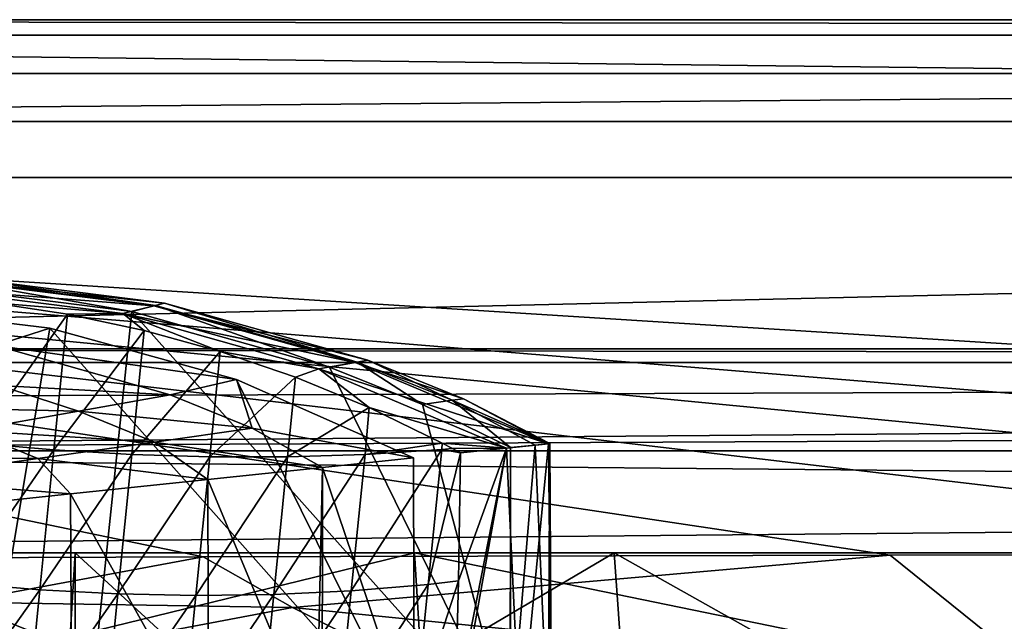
# Model space of a CAD drawing. Header units: metres. Extents: x -1204 to 0, y -809 to 0.
# Tile 27 of 111: x -1022 to -925, y -59 to 0. Entities that reach past the tile are written whole.
import ezdxf

# ---------------------------------------------------------------- set-up
doc = ezdxf.new("R2010")
doc.units = ezdxf.units.M

msp = doc.modelspace()

# ---------------------------------------------------------------- linework, layer by layer
at = {"layer": 'top'}
for points in [[(-1187.019287, -5.277068, 163.059708), (-1187.019287, -5.277068, 176.059402), (-17.019339, -5.277068, 163.059708)], [(-1187.019287, -5.277068, 176.059402), (-1187.019287, -5.277068, 2050.060059), (-17.019339, -5.277068, 163.059708)], [(-17.019339, -5.277068, 163.059708), (-1187.019287, -5.277068, 2050.060059), (-1187.019287, -5.277068, 2063.059814)], [(-17.019339, -5.277068, 2063.059814), (-17.019339, -5.277068, 2050.059814), (-1187.019287, -5.277068, 2063.059814)], [(-17.019339, -5.277068, 2050.059814), (-17.019339, -5.277068, 176.059708), (-1187.019287, -5.277068, 2063.059814)], [(-1187.019287, -5.277068, 2063.059814), (-17.019339, -5.277068, 176.059708), (-17.019339, -5.277068, 163.059708)], [(-1187.019287, -5.277068, 163.059708), (-17.019339, -5.277068, 163.059708), (-1153.019287, -32.277069, 163.059708)], [(-1153.019287, -32.277069, 2063.059814), (-17.019339, -5.277068, 2063.059814), (-1187.019287, -5.277068, 2063.059814)], [(-1153.019287, -32.277069, 163.059708), (-17.019339, -5.277068, 163.059708), (-51.019341, -32.277069, 163.059708)], [(-1153.019287, -32.277069, 2063.059814), (-51.019341, -32.277069, 2063.059814), (-17.019339, -5.277068, 2063.059814)], [(-1047.173706, -116.892311, 759.662781), (-1020.627686, -121.229866, 759.618347), (-1031.3573, -26.044889, 762.070984)], [(-1032.069214, -26.255997, 1155.719116), (-1029.562622, -25.436636, 1053.02832), (-1008.763489, -28.060339, 1053.02832)], [(-1029.422852, -25.402523, 850.190979), (-1031.3573, -26.044889, 762.070984), (-1010.938416, -28.620661, 762.05658)], [(-1031.3573, -26.044889, 762.070984), (-1020.627686, -121.229866, 759.618347), (-1010.938416, -28.620661, 762.05658)], [(-1029.562622, -25.436636, 1053.02832), (-1028.69812, -25.164673, 939.49585), (-1007.713623, -27.807247, 939.49585)], [(-1008.763489, -28.060339, 1053.02832), (-1029.562622, -25.436636, 1053.02832), (-1007.713623, -27.807247, 939.49585)], [(-1028.69812, -25.164673, 939.49585), (-1029.422852, -25.402523, 850.190979), (-1008.594543, -28.027124, 850.190979)], [(-1008.594543, -28.027124, 850.190979), (-1029.422852, -25.402523, 850.190979), (-1010.938416, -28.620661, 762.05658)], [(-1007.713623, -27.807247, 939.49585), (-1028.69812, -25.164673, 939.49585), (-1008.594543, -28.027124, 850.190979)], [(-1024.806763, -27.742964, 1211.873169), (-1032.069214, -26.255997, 1155.719116), (-1011.810425, -28.818233, 1155.719116)], [(-1011.810425, -28.818233, 1155.719116), (-1032.069214, -26.255997, 1155.719116), (-1008.763489, -28.060339, 1053.02832)], [(-1018.970886, -30.24612, 1279.58374), (-1037.808228, -27.956736, 1279.593994), (-1034.162354, -120.998398, 1277.180298)], [(-1037.808228, -27.956736, 1279.593994), (-1018.970886, -30.24612, 1279.58374), (-1024.291016, -31.963099, 1365.857788)], [(-1024.806763, -27.742964, 1211.873169), (-1017.226196, -28.892979, 1212.030884), (-1026.191528, -41.53653, 1213.513306)], [(-1017.226196, -28.892979, 1212.030884), (-1024.806763, -27.742964, 1211.873169), (-1011.810425, -28.818233, 1155.719116)], [(-1007.713623, -27.807247, 939.49585), (-987.802002, -33.394421, 939.49585), (-1008.763489, -28.060339, 1053.02832)], [(-1008.594543, -28.027124, 850.190979), (-988.831848, -33.574993, 850.190979), (-1007.713623, -27.807247, 939.49585)], [(-988.831848, -33.574993, 850.190979), (-987.802002, -33.394421, 939.49585), (-1007.713623, -27.807247, 939.49585)], [(-1017.226196, -28.892979, 1212.030884), (-1018.555237, -42.198116, 1213.630737), (-1026.191528, -41.53653, 1213.513306)], [(-1020.627686, -121.229866, 759.618347), (-973.836853, -70.232147, 761.068115), (-1010.938416, -28.620661, 762.05658)], [(-1017.226196, -28.892979, 1212.030884), (-1009.70813, -30.490362, 1212.491455), (-1018.555237, -42.198116, 1213.630737)], [(-1011.810425, -28.818233, 1155.719116), (-1009.70813, -30.490362, 1212.491455), (-1017.226196, -28.892979, 1212.030884)], [(-1008.763489, -28.060339, 1053.02832), (-989.029907, -33.604752, 1053.02832), (-1011.810425, -28.818233, 1155.719116)], [(-992.592346, -34.227879, 1155.719116), (-1002.25885, -32.542252, 1213.269409), (-1011.810425, -28.818233, 1155.719116)], [(-1002.25885, -32.542252, 1213.269409), (-1009.70813, -30.490362, 1212.491455), (-1011.810425, -28.818233, 1155.719116)], [(-989.029907, -33.604752, 1053.02832), (-992.592346, -34.227879, 1155.719116), (-1011.810425, -28.818233, 1155.719116)], [(-1010.938416, -28.620661, 762.05658), (-991.558472, -34.06818, 761.964722), (-1008.594543, -28.027124, 850.190979)], [(-1010.938416, -28.620661, 762.05658), (-973.836853, -70.232147, 761.068115), (-991.558472, -34.06818, 761.964722)], [(-987.802002, -33.394421, 939.49585), (-989.029907, -33.604752, 1053.02832), (-1008.763489, -28.060339, 1053.02832)], [(-991.558472, -34.06818, 761.964722), (-988.831848, -33.574993, 850.190979), (-1008.594543, -28.027124, 850.190979)], [(-983.266052, -70.487961, 1278.628784), (-1018.970886, -30.24612, 1279.58374), (-1034.162354, -120.998398, 1277.180298)], [(-1024.291016, -31.963099, 1365.857788), (-1018.970886, -30.24612, 1279.58374), (-1000.672791, -35.287968, 1279.500366)], [(-1000.672791, -35.287968, 1279.500366), (-1018.970886, -30.24612, 1279.58374), (-983.266052, -70.487961, 1278.628784)], [(-1009.70813, -30.490362, 1212.491455), (-1010.91095, -42.645256, 1213.986084), (-1018.555237, -42.198116, 1213.630737)], [(-1009.70813, -30.490362, 1212.491455), (-1002.25885, -32.542252, 1213.269409), (-1010.91095, -42.645256, 1213.986084)], [(-51.019341, -32.277069, 163.059708), (-56.019341, -33.616814, 163.059708), (-1153.019287, -32.277069, 163.059708)], [(-56.019341, -33.616814, 163.059708), (-1148.019287, -33.616814, 163.059708), (-1153.019287, -32.277069, 163.059708)], [(-1148.019287, -33.616814, 2063.059814), (-56.019341, -33.616814, 2063.059814), (-1153.019287, -32.277069, 2063.059814)], [(-56.019341, -33.616814, 2063.059814), (-51.019341, -32.277069, 2063.059814), (-1153.019287, -32.277069, 2063.059814)], [(-1000.672791, -35.287968, 1279.500366), (-1007.182068, -36.802269, 1365.85791), (-1024.291016, -31.963099, 1365.857788)], [(-1007.182068, -36.802269, 1365.85791), (-1023.921143, -35.872818, 1453.190796), (-1024.291016, -31.963099, 1365.857788)], [(-1002.25885, -32.542252, 1213.269409), (-1003.272034, -42.873585, 1214.582642), (-1010.91095, -42.645256, 1213.986084)], [(-1002.25885, -32.542252, 1213.269409), (-994.89856, -35.055569, 1214.388184), (-1003.272034, -42.873585, 1214.582642)], [(-992.592346, -34.227879, 1155.719116), (-994.89856, -35.055569, 1214.388184), (-1002.25885, -32.542252, 1213.269409)], [(-56.019341, -33.616814, 163.059708), (-1144.359131, -37.277069, 163.059708), (-1148.019287, -33.616814, 163.059708)], [(-1148.019287, -33.616814, 2063.059814), (-1144.359131, -37.277069, 2063.059814), (-56.019341, -33.616814, 2063.059814)], [(-1143.019287, -42.277069, 163.059708), (-1144.359131, -37.277069, 163.059708), (-56.019341, -33.616814, 163.059708)], [(-1144.359131, -37.277069, 2063.059814), (-1143.019287, -42.277069, 2063.059814), (-56.019341, -33.616814, 2063.059814)], [(-59.679592, -37.277069, 163.059708), (-1143.019287, -42.277069, 163.059708), (-56.019341, -33.616814, 163.059708)], [(-56.019341, -33.616814, 2063.059814), (-1143.019287, -42.277069, 2063.059814), (-59.679592, -37.277069, 2063.059814)], [(-989.029907, -33.604752, 1053.02832), (-970.074463, -41.582897, 1014.531982), (-992.592346, -34.227879, 1155.719116)], [(-991.558472, -34.06818, 761.964722), (-982.436951, -37.747082, 761.892395), (-988.831848, -33.574993, 850.190979)], [(-987.802002, -33.394421, 939.49585), (-978.425415, -37.168743, 939.49585), (-989.029907, -33.604752, 1053.02832)], [(-978.425415, -37.168743, 939.49585), (-970.074463, -41.582897, 1014.531982), (-989.029907, -33.604752, 1053.02832)], [(-988.831848, -33.574993, 850.190979), (-979.525757, -37.322491, 850.190979), (-987.802002, -33.394421, 939.49585)], [(-982.436951, -37.747082, 761.892395), (-979.525757, -37.322491, 850.190979), (-988.831848, -33.574993, 850.190979)], [(-979.525757, -37.322491, 850.190979), (-978.425415, -37.168743, 939.49585), (-987.802002, -33.394421, 939.49585)], [(-987.648926, -38.038475, 1215.881714), (-994.89856, -35.055569, 1214.388184), (-992.592346, -34.227879, 1155.719116)], [(-974.216187, -42.017887, 1141.18335), (-987.648926, -38.038475, 1215.881714), (-992.592346, -34.227879, 1155.719116)], [(-970.074463, -41.582897, 1014.531982), (-974.216187, -42.017887, 1141.18335), (-992.592346, -34.227879, 1155.719116)], [(-973.836853, -70.232147, 761.068115), (-982.436951, -37.747082, 761.892395), (-991.558472, -34.06818, 761.964722)], [(-999.130249, -40.066875, 1365.85791), (-1007.182068, -36.802269, 1365.85791), (-1000.672791, -35.287968, 1279.500366)], [(-994.89856, -35.055569, 1214.388184), (-995.653015, -42.875504, 1215.427124), (-1003.272034, -42.873585, 1214.582642)], [(-983.325745, -42.975578, 1279.345459), (-1000.672791, -35.287968, 1279.500366), (-983.266052, -70.487961, 1278.628784)], [(-983.325745, -42.975578, 1279.345459), (-999.130249, -40.066875, 1365.85791), (-1000.672791, -35.287968, 1279.500366)], [(-994.89856, -35.055569, 1214.388184), (-987.648926, -38.038475, 1215.881714), (-995.653015, -42.875504, 1215.427124)], [(-1023.921143, -35.872818, 1453.190796), (-1016.153076, -38.390438, 1453.190796), (-1033.86792, -38.012321, 1540.595093)], [(-1023.921143, -35.872818, 1453.190796), (-1007.182068, -36.802269, 1365.85791), (-1016.153076, -38.390438, 1453.190796)], [(-59.679592, -37.277069, 163.059708), (-61.019341, -42.277069, 163.059708), (-1143.019287, -42.277069, 163.059708)], [(-1143.019287, -42.277069, 2063.059814), (-61.019341, -42.277069, 2063.059814), (-59.679592, -37.277069, 2063.059814)], [(-1007.182068, -36.802269, 1365.85791), (-999.130249, -40.066875, 1365.85791), (-1016.153076, -38.390438, 1453.190796)], [(-982.436951, -37.747082, 761.892395), (-973.798157, -41.966282, 761.804749), (-979.525757, -37.322491, 850.190979)], [(-979.525757, -37.322491, 850.190979), (-969.946716, -41.569355, 887.814209), (-978.425415, -37.168743, 939.49585)], [(-973.798157, -41.966282, 761.804749), (-971.388184, -41.720867, 824.468445), (-979.525757, -37.322491, 850.190979)], [(-979.525757, -37.322491, 850.190979), (-971.388184, -41.720867, 824.468445), (-969.946716, -41.569355, 887.814209)], [(-969.946716, -41.569355, 887.814209), (-970.074463, -41.582897, 1014.531982), (-978.425415, -37.168743, 939.49585)], [(-1033.86792, -38.012321, 1540.595093), (-1016.153076, -38.390438, 1453.190796), (-1026.860229, -40.289589, 1540.594849)], [(-1016.153076, -38.390438, 1453.190796), (-1008.712646, -41.413891, 1453.190796), (-1026.860229, -40.289589, 1540.594849)], [(-999.130249, -40.066875, 1365.85791), (-1008.712646, -41.413891, 1453.190796), (-1016.153076, -38.390438, 1453.190796)], [(-987.648926, -38.038475, 1215.881714), (-988.069946, -42.639935, 1216.530029), (-995.653015, -42.875504, 1215.427124)], [(-987.648926, -38.038475, 1215.881714), (-980.500977, -41.518227, 1217.805298), (-988.069946, -42.639935, 1216.530029)], [(-974.216187, -42.017887, 1141.18335), (-980.500977, -41.518227, 1217.805298), (-987.648926, -38.038475, 1215.881714)], [(-973.836853, -70.232147, 761.068115), (-973.798157, -41.966282, 761.804749), (-982.436951, -37.747082, 761.892395)], [(-1040.292969, -42.761353, 1634.200928), (-1026.860229, -40.289589, 1540.594849), (-1020.148621, -43.023331, 1540.594604)], [(-1026.860229, -40.289589, 1540.594849), (-1008.712646, -41.413891, 1453.190796), (-1020.148621, -43.023331, 1540.594604)], [(-992.239441, -43.912472, 1372.984009), (-1008.712646, -41.413891, 1453.190796), (-999.130249, -40.066875, 1365.85791)], [(-983.325745, -42.975578, 1279.345459), (-992.239441, -43.912472, 1372.984009), (-999.130249, -40.066875, 1365.85791)], [(-1008.712646, -41.413891, 1453.190796), (-1003.47052, -45.092876, 1467.287842), (-1020.148621, -43.023331, 1540.594604)], [(-992.239441, -43.912472, 1372.984009), (-1003.47052, -45.092876, 1467.287842), (-1008.712646, -41.413891, 1453.190796)], [(-61.019341, -42.277069, 163.059708), (-61.019341, -52.277039, 163.059708), (-1143.019287, -42.277069, 163.059708)], [(-1143.019287, -42.277069, 163.059708), (-61.019341, -52.277039, 163.059708), (-1143.019287, -52.277039, 163.059708)], [(-1143.019287, -42.277069, 2063.059814), (-1143.019287, -52.277039, 2063.059814), (-61.019341, -42.277069, 2063.059814)], [(-1143.019287, -52.277039, 2063.059814), (-61.019341, -52.277039, 2063.059814), (-61.019341, -42.277069, 2063.059814)], [(-1026.191528, -41.53653, 1213.513306), (-1018.555237, -42.198116, 1213.630737), (-1027.570801, -55.252045, 1216.835083)], [(-1018.555237, -42.198116, 1213.630737), (-1019.933228, -55.900433, 1216.939087), (-1027.570801, -55.252045, 1216.835083)], [(-1018.555237, -42.198116, 1213.630737), (-1010.91095, -42.645256, 1213.986084), (-1019.933228, -55.900433, 1216.939087)], [(-988.069946, -42.639935, 1216.530029), (-980.541565, -42.153816, 1217.903809), (-989.415161, -56.016518, 1219.506104)], [(-980.541565, -42.153816, 1217.903809), (-981.871216, -55.376064, 1220.722412), (-989.415161, -56.016518, 1219.506104)], [(-980.500977, -41.518227, 1217.805298), (-980.541565, -42.153816, 1217.903809), (-988.069946, -42.639935, 1216.530029)], [(-980.541565, -42.153816, 1217.903809), (-978.713074, -42.490788, 1218.369751), (-981.871216, -55.376064, 1220.722412)], [(-980.500977, -41.518227, 1217.805298), (-979.488708, -42.057575, 1218.119385), (-980.541565, -42.153816, 1217.903809)], [(-979.488708, -42.057575, 1218.119385), (-978.713074, -42.490788, 1218.369751), (-980.541565, -42.153816, 1217.903809)], [(-979.488708, -42.057575, 1218.119385), (-980.500977, -41.518227, 1217.805298), (-974.216187, -42.017887, 1141.18335)], [(-978.713074, -42.490788, 1218.369751), (-979.488708, -42.057575, 1218.119385), (-974.216187, -42.017887, 1141.18335)], [(-972.851196, -70.21624, 1110.677124), (-979.30542, -70.39653, 1226.949097), (-974.216187, -42.017887, 1141.18335)], [(-974.216187, -42.017887, 1141.18335), (-979.30542, -70.39653, 1226.949097), (-979.221008, -67.635269, 1225.742676)], [(-974.216187, -42.017887, 1141.18335), (-979.221008, -67.635269, 1225.742676), (-978.911438, -55.039032, 1221.272705)], [(-978.713074, -42.490788, 1218.369751), (-974.216187, -42.017887, 1141.18335), (-978.911438, -55.039032, 1221.272705)], [(-970.074463, -41.582897, 1014.531982), (-972.851196, -70.21624, 1110.677124), (-974.216187, -42.017887, 1141.18335)], [(-973.798157, -41.966282, 761.804749), (-973.836853, -70.232147, 761.068115), (-973.814026, -70.23143, 761.559387)], [(-973.798157, -41.966282, 761.804749), (-973.814026, -70.23143, 761.559387), (-971.388184, -41.720867, 824.468445)], [(-973.814026, -70.23143, 761.559387), (-970.10968, -70.119164, 877.688171), (-971.388184, -41.720867, 824.468445)], [(-969.784058, -70.115608, 994.240784), (-972.851196, -70.21624, 1110.677124), (-970.074463, -41.582897, 1014.531982)], [(-971.388184, -41.720867, 824.468445), (-970.10968, -70.119164, 877.688171), (-969.946716, -41.569355, 887.814209)], [(-970.10968, -70.119164, 877.688171), (-969.784058, -70.115608, 994.240784), (-969.946716, -41.569355, 887.814209)], [(-969.946716, -41.569355, 887.814209), (-969.784058, -70.115608, 994.240784), (-970.074463, -41.582897, 1014.531982)], [(-1034.478882, -45.079746, 1634.200928), (-1040.292969, -42.761353, 1634.200928), (-1020.148621, -43.023331, 1540.594604)], [(-1020.148621, -43.023331, 1540.594604), (-1016.936523, -46.508186, 1561.296875), (-1034.478882, -45.079746, 1634.200928)], [(-1020.148621, -43.023331, 1540.594604), (-1003.47052, -45.092876, 1467.287842), (-1016.936523, -46.508186, 1561.296875)], [(-1010.91095, -42.645256, 1213.986084), (-1012.284912, -56.307648, 1217.253784), (-1019.933228, -55.900433, 1216.939087)], [(-1010.91095, -42.645256, 1213.986084), (-1003.272034, -42.873585, 1214.582642), (-1012.284912, -56.307648, 1217.253784)], [(-1003.272034, -42.873585, 1214.582642), (-1004.639221, -56.46896, 1217.78186), (-1012.284912, -56.307648, 1217.253784)], [(-1003.272034, -42.873585, 1214.582642), (-995.653015, -42.875504, 1215.427124), (-1004.639221, -56.46896, 1217.78186)], [(-995.653015, -42.875504, 1215.427124), (-997.010681, -56.375999, 1218.529663), (-1004.639221, -56.46896, 1217.78186)], [(-995.653015, -42.875504, 1215.427124), (-988.069946, -42.639935, 1216.530029), (-997.010681, -56.375999, 1218.529663)], [(-988.069946, -42.639935, 1216.530029), (-989.415161, -56.016518, 1219.506104), (-997.010681, -56.375999, 1218.529663)], [(-983.325745, -42.975578, 1279.345459), (-983.266052, -70.487961, 1278.628784), (-992.239441, -43.912472, 1372.984009)], [(-978.713074, -42.490788, 1218.369751), (-978.911438, -55.039032, 1221.272705), (-981.871216, -55.376064, 1220.722412)], [(-1003.47052, -45.092876, 1467.287842), (-992.239441, -43.912472, 1372.984009), (-992.84021, -70.64312, 1378.559448)], [(-992.239441, -43.912472, 1372.984009), (-992.256165, -70.636169, 1373.141357), (-992.84021, -70.64312, 1378.559448)], [(-983.266052, -70.487961, 1278.628784), (-992.256165, -70.636169, 1373.141357), (-992.239441, -43.912472, 1372.984009)], [(-1016.936523, -46.508186, 1561.296875), (-1032.628662, -48.157501, 1654.947876), (-1034.478882, -45.079746, 1634.200928)], [(-1016.936523, -46.508186, 1561.296875), (-1003.47052, -45.092876, 1467.287842), (-1003.417297, -70.709328, 1466.88208)], [(-1003.47052, -45.092876, 1467.287842), (-992.84021, -70.64312, 1378.559448), (-1003.417297, -70.709328, 1466.88208)], [(-1032.628662, -48.157501, 1654.947876), (-1016.936523, -46.508186, 1561.296875), (-1016.801514, -70.629868, 1560.426392)], [(-1016.936523, -46.508186, 1561.296875), (-1003.417297, -70.709328, 1466.88208), (-1016.801514, -70.629868, 1560.426392)], [(-1032.628662, -48.157501, 1654.947876), (-1016.801514, -70.629868, 1560.426392), (-1032.4198, -70.308777, 1653.783447)], [(-983.207947, -52.277039, 2039.156006), (-654.023987, -52.277058, 2033.823975), (-1143.019287, -52.277039, 2063.059814)], [(-654.023987, -52.277058, 2033.823975), (-592.221802, -52.277039, 2035.05957), (-1143.019287, -52.277039, 2063.059814)], [(-1143.019287, -52.277039, 2063.059814), (-592.221802, -52.277039, 2035.05957), (-61.019341, -52.277039, 2063.059814)], [(-61.019341, -52.277039, 163.059708), (-606.323853, -52.2771, 178.815674), (-1143.019287, -52.277039, 163.059708)], [(-606.323853, -52.2771, 178.815674), (-633.015381, -52.277081, 179.837662), (-1143.019287, -52.277039, 163.059708)], [(-1143.019287, -52.277039, 163.059708), (-633.015381, -52.277081, 179.837662), (-659.4505, -52.277069, 183.125763)], [(-1055.940308, -52.277039, 2044.420044), (-983.207947, -52.277039, 2039.156006), (-1143.019287, -52.277039, 2063.059814)], [(-659.4505, -52.277069, 183.125763), (-685.299866, -52.277077, 188.600677), (-1143.019287, -52.277039, 163.059708)], [(-685.299866, -52.277077, 188.600677), (-963.641235, -52.277069, 204.667847), (-1143.019287, -52.277039, 163.059708)], [(-1143.019287, -52.277039, 163.059708), (-963.641235, -52.277069, 204.667847), (-1016.487488, -52.277069, 202.070496)], [(-1016.487488, -52.277069, 202.070496), (-1072.932007, -52.277069, 204.683533), (-1143.019287, -52.277039, 163.059708)], [(-1016.487488, -52.277069, 202.070496), (-1017.005859, -60.974983, 202.068085), (-1072.932007, -52.277069, 204.683533)], [(-1017.005859, -60.974983, 202.068085), (-1045.534668, -62.522507, 202.68898), (-1072.932007, -52.277069, 204.683533)], [(-983.207947, -52.277039, 2039.156006), (-1055.940308, -52.277039, 2044.420044), (-1052.281006, -69.152084, 2041.30542)], [(-1052.281006, -69.152084, 2041.30542), (-982.146667, -70.034477, 2035.890137), (-983.207947, -52.277039, 2039.156006)], [(-1017.005859, -60.974983, 202.068085), (-1016.487488, -52.277069, 202.070496), (-1016.487488, -71.619896, 202.070496)], [(-1016.487488, -71.619896, 202.070496), (-1016.487488, -52.277069, 202.070496), (-995.825073, -71.262817, 202.531296)], [(-1016.487488, -52.277069, 202.070496), (-963.641235, -52.277069, 204.667847), (-995.825073, -71.262817, 202.531296)], [(-963.641235, -52.277069, 204.667847), (-962.375671, -70.230675, 204.787323), (-995.825073, -71.262817, 202.531296)], [(-982.146667, -70.034477, 2035.890137), (-913.833862, -66.547203, 2026.555908), (-983.207947, -52.277039, 2039.156006)], [(-983.207947, -52.277039, 2039.156006), (-913.833862, -66.547203, 2026.555908), (-911.052795, -52.277039, 2028.605713)], [(-746.517639, -52.277111, 2027.334717), (-715.730286, -52.277092, 2030.115234), (-983.207947, -52.277039, 2039.156006)], [(-715.730286, -52.277092, 2030.115234), (-654.023987, -52.277058, 2033.823975), (-983.207947, -52.277039, 2039.156006)], [(-983.207947, -52.277039, 2039.156006), (-911.052795, -52.277039, 2028.605713), (-746.517639, -52.277111, 2027.334717)], [(-911.227234, -52.277069, 211.896362), (-928.88092, -71.840714, 208.935944), (-963.641235, -52.277069, 204.667847)], [(-928.88092, -71.840714, 208.935944), (-962.375671, -70.230675, 204.787323), (-963.641235, -52.277069, 204.667847)], [(-685.299866, -52.277077, 188.600677), (-710.253906, -52.277069, 196.119995), (-963.641235, -52.277069, 204.667847)], [(-710.253906, -52.277069, 196.119995), (-911.227234, -52.277069, 211.896362), (-963.641235, -52.277069, 204.667847)], [(-895.673401, -76.271492, 214.95517), (-928.88092, -71.840714, 208.935944), (-911.227234, -52.277069, 211.896362)], [(-1027.570801, -55.252045, 1216.835083), (-1019.933228, -55.900433, 1216.939087), (-1028.901245, -68.480827, 1221.781006)], [(-1019.933228, -55.900433, 1216.939087), (-1021.26239, -69.117706, 1221.869995), (-1028.901245, -68.480827, 1221.781006)], [(-1019.933228, -55.900433, 1216.939087), (-1012.284912, -56.307648, 1217.253784), (-1021.26239, -69.117706, 1221.869995)], [(-989.415161, -56.016518, 1219.506104), (-981.871216, -55.376064, 1220.722412), (-990.715759, -68.94973, 1224.067871)], [(-981.871216, -55.376064, 1220.722412), (-983.158264, -68.17469, 1225.109131), (-990.715759, -68.94973, 1224.067871)], [(-981.871216, -55.376064, 1220.722412), (-978.911438, -55.039032, 1221.272705), (-983.158264, -68.17469, 1225.109131)], [(-978.911438, -55.039032, 1221.272705), (-979.221008, -67.635269, 1225.742676), (-983.158264, -68.17469, 1225.109131)], [(-1012.284912, -56.307648, 1217.253784), (-1013.610596, -69.490105, 1222.139404), (-1021.26239, -69.117706, 1221.869995)], [(-1012.284912, -56.307648, 1217.253784), (-1004.639221, -56.46896, 1217.78186), (-1013.610596, -69.490105, 1222.139404)], [(-1004.639221, -56.46896, 1217.78186), (-1005.959045, -69.592972, 1222.591675), (-1013.610596, -69.490105, 1222.139404)], [(-1004.639221, -56.46896, 1217.78186), (-997.010681, -56.375999, 1218.529663), (-1005.959045, -69.592972, 1222.591675)], [(-997.010681, -56.375999, 1218.529663), (-998.322144, -69.417267, 1223.231812), (-1005.959045, -69.592972, 1222.591675)], [(-997.010681, -56.375999, 1218.529663), (-989.415161, -56.016518, 1219.506104), (-998.322144, -69.417267, 1223.231812)], [(-989.415161, -56.016518, 1219.506104), (-990.715759, -68.94973, 1224.067871), (-998.322144, -69.417267, 1223.231812)]]:
    msp.add_3dface(points, dxfattribs=at)
at = {"layer": 'top0123459'}
for points in [[(0, 0), (-1204.042358, 0), (-1.527202, -1.527202, 175)], [(-1204.042358, 0), (-1202.515137, -1.527202, 175), (-1.527202, -1.527202, 175)], [(-1204.042358, 0), (0, 0), (-1194.042358, -10)], [(-1194.042358, -10), (0, 0), (-10, -10)], [(-1.527202, -1.527202, 175), (-1202.515137, -1.527202, 175), (-20.421591, -15.461353, 175)], [(-20.421591, -15.461353, 175), (-1202.515137, -1.527202, 175), (-1183.620728, -15.461353, 175)], [(-1194.042358, -10, 90), (-1194.042358, -10), (-10, -10, 90)], [(-1194.042358, -10), (-10, -10), (-10, -10, 90)], [(-1194.042358, -794.032166, 90), (-1194.042358, -10, 90), (-887.021179, -753.244812, 90)], [(-887.021179, -753.244812, 90), (-1194.042358, -10, 90), (-633.427063, -638.481384, 90)], [(-1194.042358, -10, 90), (-626.241211, -632.856445, 90), (-633.427063, -638.481384, 90)], [(-10, -10, 90), (-602.021179, -625.846375, 90), (-1194.042358, -10, 90)], [(-602.021179, -625.846375, 90), (-610.037109, -626.560547, 90), (-1194.042358, -10, 90)], [(-1194.042358, -10, 90), (-610.037109, -626.560547, 90), (-618.258606, -628.853394, 90)], [(-618.258606, -628.853394, 90), (-626.241211, -632.856445, 90), (-1194.042358, -10, 90)], [(-802.367859, -52.29002, 163.059708), (-734.311157, -52.230015, 163.059708), (-1183.620728, -15.461353, 163.059708)], [(-734.311157, -52.230015, 163.059708), (-602.021118, -52.186188, 163.059708), (-1183.620728, -15.461353, 163.059708)], [(-1183.620728, -15.461353, 163.059708), (-602.021118, -52.186188, 163.059708), (-20.421591, -15.461353, 163.059708)], [(-1038.190308, -52.806744, 163.059708), (-1003.922424, -52.689594, 163.059708), (-1183.620728, -15.461353, 163.059708)], [(-1183.620728, -15.461353, 163.059708), (-1003.922424, -52.689594, 163.059708), (-936.588013, -52.50901, 163.059708)], [(-936.588013, -52.50901, 163.059708), (-870.316284, -52.381512, 163.059708), (-1183.620728, -15.461353, 163.059708)], [(-870.316284, -52.381512, 163.059708), (-802.367859, -52.29002, 163.059708), (-1183.620728, -15.461353, 163.059708)], [(-1183.620728, -15.461353, 163.059708), (-20.421591, -15.461353, 163.059708), (-1183.620728, -15.461353, 175)], [(-20.421591, -15.461353, 163.059708), (-20.421591, -15.461353, 175), (-1183.620728, -15.461353, 175)], [(-1038.190308, -52.806744, 163.059708), (-1027.917847, -57.126846, 152.187149), (-1003.922424, -52.689594, 163.059708)], [(-1027.917847, -57.126846, 152.187149), (-995.163574, -57.635849, 152.33461), (-1003.922424, -52.689594, 163.059708)], [(-1003.922424, -52.689594, 163.059708), (-995.163574, -57.635849, 152.33461), (-936.588013, -52.50901, 163.059708)], [(-995.163574, -57.635849, 152.33461), (-920.969238, -65.092171, 141.089432), (-936.588013, -52.50901, 163.059708)], [(-936.588013, -52.50901, 163.059708), (-920.969238, -65.092171, 141.089432), (-870.316284, -52.381512, 163.059708)], [(-1048.423706, -60.33168, 140.541092), (-1016.570801, -61.680683, 140.713791), (-1027.917847, -57.126846, 152.187149)], [(-1027.917847, -57.126846, 152.187149), (-1016.570801, -61.680683, 140.713791), (-995.163574, -57.635849, 152.33461)], [(-1016.570801, -61.680683, 140.713791), (-984.710266, -62.921486, 140.86116), (-995.163574, -57.635849, 152.33461)], [(-995.163574, -57.635849, 152.33461), (-984.710266, -62.921486, 140.86116), (-920.969238, -65.092171, 141.089432)]]:
    msp.add_3dface(points, dxfattribs=at)

doc.saveas('drawing.dxf')
